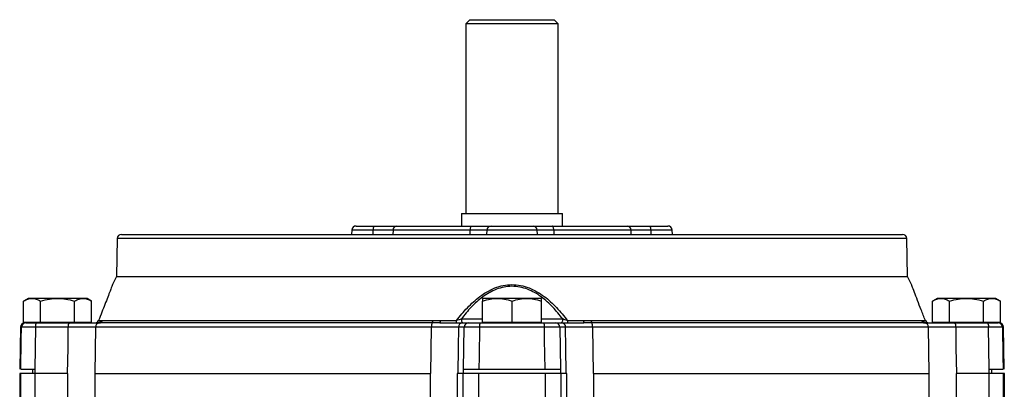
# Model space of a CAD drawing. Header units: millimetres. Extents: x -850 to -69, y -238 to 499.
# Tile 12 of 53: x -533 to -416, y -68 to -24. Entities that reach past the tile are written whole.
import ezdxf

# ---------------------------------------------------------------- set-up
doc = ezdxf.new("R2010")
doc.units = ezdxf.units.MM

msp = doc.modelspace()

# ---------------------------------------------------------------- linework, layer by layer
at = {"color": 7, "linetype": 'Continuous', "lineweight": 25}
for p, q in [((-479.23, -23.98), (-479.73, -24.48)), ((-479.73, -24.48), (-479.73, -46.98)), ((-468.73, -24.48), (-479.73, -24.48)), ((-479.23, -23.98), (-469.23, -23.98)), ((-468.73, -24.48), (-469.23, -23.98)), ((-468.73, -46.98), (-468.73, -24.48)), ((-480.23, -46.98), (-480.23, -48.48)), ((-480.23, -46.98), (-468.23, -46.98)), ((-468.23, -48.48), (-468.23, -46.98)), ((-493.26, -48.96), (-493.29, -49.48)), ((-490.72, -48.96), (-493.26, -48.96)), ((-492.76, -48.48), (-490.64, -48.48)), ((-490.73, -49.48), (-490.72, -48.96)), ((-488.37, -48.96), (-488.38, -49.48)), ((-479.19, -48.96), (-488.37, -48.96)), ((-487.9, -48.48), (-479.02, -48.48)), ((-479.21, -49.48), (-479.19, -48.96)), ((-477.22, -48.96), (-477.25, -49.48)), ((-471.25, -48.96), (-477.22, -48.96)), ((-476.73, -48.48), (-471.74, -48.48)), ((-471.22, -49.48), (-471.25, -48.96)), ((-469.45, -48.48), (-460.57, -48.48)), ((-469.28, -48.96), (-469.26, -49.48)), ((-460.09, -48.96), (-469.28, -48.96)), ((-460.08, -49.48), (-460.09, -48.96)), ((-457.83, -48.48), (-455.71, -48.48)), ((-457.75, -48.96), (-457.74, -49.48)), ((-455.21, -48.96), (-457.75, -48.96)), ((-455.18, -49.48), (-455.21, -48.96)), ((-521.14, -49.97), (-521.23, -54.48)), ((-474.23, -49.97), (-521.14, -49.97)), ((-520.64, -49.48), (-427.82, -49.48)), ((-427.32, -49.97), (-474.23, -49.97)), ((-427.23, -54.48), (-427.32, -49.97)), ((-521.23, -54.48), (-521.73, -55.49)), ((-521.23, -54.48), (-474.23, -54.48)), ((-474.23, -54.48), (-427.23, -54.48)), ((-426.74, -55.49), (-427.23, -54.48)), ((-531.73, -57.08), (-532.28, -57.39)), ((-531.27, -57.08), (-531.73, -57.08)), ((-528.23, -57.08), (-531.27, -57.08)), ((-525.2, -57.08), (-528.23, -57.08)), ((-524.73, -57.08), (-525.2, -57.08)), ((-524.19, -57.39), (-524.73, -57.08)), ((-475.98, -57.08), (-477.73, -57.08)), ((-472.48, -57.08), (-475.98, -57.08)), ((-470.73, -57.08), (-472.48, -57.08)), ((-423.73, -57.08), (-424.28, -57.39)), ((-423.27, -57.08), (-423.73, -57.08)), ((-420.23, -57.08), (-423.27, -57.08)), ((-417.2, -57.08), (-420.23, -57.08)), ((-416.73, -57.08), (-417.2, -57.08)), ((-416.19, -57.39), (-416.73, -57.08)), ((-532.28, -59.88), (-532.28, -57.39)), ((-530.25, -59.88), (-530.25, -57.39)), ((-526.21, -59.88), (-526.21, -57.39)), ((-524.19, -59.88), (-524.19, -57.39)), ((-477.73, -59.88), (-477.73, -57.39)), ((-474.23, -59.88), (-474.23, -57.39)), ((-470.73, -59.88), (-470.73, -57.39)), ((-424.28, -59.88), (-424.28, -57.39)), ((-422.25, -59.88), (-422.25, -57.39)), ((-418.21, -59.88), (-418.21, -57.39)), ((-416.19, -59.88), (-416.19, -57.39)), ((-523.36, -59.7), (-523.34, -59.66)), ((-480.25, -59.51), (-477.73, -59.51)), ((-470.73, -59.51), (-468.21, -59.51)), ((-425.12, -59.67), (-425.11, -59.7)), ((-532.64, -60.47), (-532.73, -65.48)), ((-532.51, -60.47), (-532.64, -60.47)), ((-532.28, -59.88), (-531.27, -59.88)), ((-531.73, -59.88), (-531.73, -59.98)), ((-531.27, -59.88), (-530.25, -59.88)), ((-526.96, -60.47), (-530.86, -60.47)), ((-530.78, -59.98), (-526.87, -59.98)), ((-530.25, -59.88), (-528.23, -59.88)), ((-528.23, -59.88), (-526.21, -59.88)), ((-526.21, -59.88), (-525.2, -59.88)), ((-525.2, -59.88), (-524.19, -59.88)), ((-523.72, -60.47), (-523.81, -65.98)), ((-483.79, -60.47), (-523.72, -60.47)), ((-523.36, -59.7), (-523.07, -59.7)), ((-483.71, -59.99), (-523.29, -59.99)), ((-522.9, -59.71), (-483.63, -59.71)), ((-483.87, -65.98), (-483.79, -60.47)), ((-482.72, -59.7), (-480.81, -59.7)), ((-479.92, -60.47), (-480.61, -60.47)), ((-480.12, -59.98), (-479.43, -59.98)), ((-470.38, -60.47), (-478.08, -60.47)), ((-478.05, -59.98), (-470.42, -59.98)), ((-477.73, -59.88), (-477.73, -59.98)), ((-477.73, -59.88), (-475.98, -59.88)), ((-475.98, -59.88), (-474.23, -59.88)), ((-474.23, -59.88), (-472.48, -59.88)), ((-472.48, -59.88), (-470.73, -59.88)), ((-470.73, -59.98), (-470.73, -59.88)), ((-469.04, -59.98), (-468.35, -59.98)), ((-467.86, -60.47), (-468.55, -60.47)), ((-467.66, -59.7), (-465.75, -59.7)), ((-464.84, -59.71), (-425.57, -59.71)), ((-425.18, -59.99), (-464.76, -59.99)), ((-464.68, -60.47), (-464.6, -65.98)), ((-424.74, -60.47), (-464.68, -60.47)), ((-425.4, -59.7), (-425.11, -59.7)), ((-424.66, -65.98), (-424.74, -60.47)), ((-424.28, -59.88), (-423.27, -59.88)), ((-423.27, -59.88), (-422.25, -59.88)), ((-422.25, -59.88), (-420.23, -59.88)), ((-421.6, -59.98), (-417.69, -59.98)), ((-417.61, -60.47), (-421.51, -60.47)), ((-420.23, -59.88), (-418.21, -59.88)), ((-418.21, -59.88), (-417.2, -59.88)), ((-417.2, -59.88), (-416.19, -59.88)), ((-416.73, -59.98), (-416.73, -59.88)), ((-415.83, -60.47), (-415.96, -60.47)), ((-415.74, -65.48), (-415.83, -60.47)), ((-531.23, -65.48), (-531.23, -65.98)), ((-530.95, -65.48), (-530.94, -65.48)), ((-480, -65.48), (-479.99, -65.48)), ((-478.16, -65.48), (-470.31, -65.48)), ((-468.47, -65.48), (-468.47, -65.48)), ((-417.53, -65.48), (-417.52, -65.48)), ((-417.23, -65.98), (-417.23, -65.48)), ((-532.73, -65.98), (-532.73, -71.68)), ((-532.6, -65.98), (-532.73, -65.98)), ((-532.6, -71.68), (-532.6, -65.98)), ((-530.95, -65.98), (-532.6, -65.98)), ((-530.95, -65.98), (-530.95, -71.68)), ((-527.03, -65.98), (-530.95, -65.98)), ((-527.03, -71.68), (-527.03, -65.98)), ((-523.8, -65.98), (-483.91, -65.98)), ((-523.8, -65.98), (-523.8, -70.5)), ((-483.91, -70.97), (-483.91, -65.98)), ((-480.74, -65.98), (-480.74, -71.68)), ((-480.05, -65.98), (-480.74, -65.98)), ((-480.05, -71.68), (-480.05, -65.98)), ((-478.22, -65.98), (-480.05, -65.98)), ((-478.22, -65.98), (-478.22, -71.68)), ((-470.25, -65.98), (-478.22, -65.98)), ((-470.25, -71.68), (-470.25, -65.98)), ((-468.42, -65.98), (-470.25, -65.98)), ((-468.42, -65.98), (-468.42, -71.68)), ((-467.73, -65.98), (-468.42, -65.98)), ((-467.73, -71.68), (-467.73, -65.98)), ((-464.56, -65.98), (-464.56, -70.97)), ((-464.56, -65.98), (-424.67, -65.98)), ((-424.67, -70.5), (-424.67, -65.98)), ((-421.44, -65.98), (-421.44, -71.68)), ((-417.52, -65.98), (-421.44, -65.98)), ((-417.52, -71.68), (-417.52, -65.98)), ((-415.87, -65.98), (-417.52, -65.98)), ((-415.87, -65.98), (-415.87, -71.68)), ((-415.73, -65.98), (-415.87, -65.98)), ((-415.73, -71.68), (-415.73, -65.98))]:
    msp.add_line(p, q, dxfattribs=at)
at = {"color": 7, "linetype": 'Continuous', "lineweight": 25, "flags": 128}
for points in [[(-479.19, -48.96), (-479.18, -48.87), (-479.17, -48.78), (-479.16, -48.7), (-479.14, -48.62), (-479.11, -48.56), (-479.08, -48.52), (-479.05, -48.49), (-479.02, -48.48)], [(-469.28, -48.96), (-469.28, -48.87), (-469.29, -48.78), (-469.31, -48.7), (-469.33, -48.62), (-469.36, -48.56), (-469.38, -48.52), (-469.41, -48.49), (-469.45, -48.48)], [(-480.25, -59.51), (-480.25, -59.6), (-480.24, -59.69), (-480.22, -59.77), (-480.19, -59.84), (-480.16, -59.9), (-480.13, -59.95), (-480.09, -59.97), (-480.05, -59.98)], [(-468.21, -59.51), (-468.22, -59.6), (-468.23, -59.69), (-468.25, -59.77), (-468.28, -59.84), (-468.31, -59.9), (-468.34, -59.95), (-468.38, -59.97), (-468.41, -59.98)], [(-532.59, -65.48), (-532.54, -61.98), (-532.51, -60.47)], [(-530.86, -60.47), (-530.9, -63), (-530.95, -65.48)], [(-527.04, -65.98), (-526.99, -62.95), (-526.96, -60.47)], [(-480.61, -60.47), (-480.65, -62.95), (-480.69, -65.98)], [(-479.99, -65.48), (-479.96, -63), (-479.92, -60.47)], [(-478.08, -60.47), (-478.14, -63.98), (-478.16, -65.48)], [(-470.31, -65.48), (-470.36, -61.98), (-470.38, -60.47)], [(-468.55, -60.47), (-468.51, -63), (-468.47, -65.48)], [(-467.78, -65.98), (-467.82, -62.95), (-467.86, -60.47)], [(-421.51, -60.47), (-421.48, -62.95), (-421.43, -65.98)], [(-417.52, -65.48), (-417.56, -63), (-417.61, -60.47)], [(-415.96, -60.47), (-415.9, -63.98), (-415.87, -65.48)]]:
    msp.add_lwpolyline(points, dxfattribs=at)
at = {"color": 7, "linetype": 'Continuous', "lineweight": 25}
for centre, radius, start, end in [((-492.76, -48.98), 0.5, 90, 177), ((-489.94, -48.85), 0.793, 152.7459, 188.0328), ((-487.89, -48.97), 0.485, 91.6298, 179.687), ((-476.72, -48.98), 0.496, 90.351, 177.3976), ((-471.74, -48.98), 0.496, 2.6024, 89.649), ((-460.58, -48.97), 0.485, 0.313, 88.3702), ((-458.53, -48.85), 0.793, 351.9672, 27.2541), ((-455.71, -48.98), 0.5, 3, 90), ((-520.64, -49.98), 0.5, 90, 178.8532), ((-427.82, -49.98), 0.5, 1.1468, 90), ((-523.82, -59.48), 0.5, 270.007, 338.9996), ((-424.65, -59.48), 0.5, 201.5361, 269.9974), ((-532.14, -60.48), 0.5, 90, 179), ((-532.01, -60.48), 0.499, 90.061, 179.0637), ((-530.09, -60.36), 0.778, 151.2671, 188.6909), ((-526.19, -60.36), 0.778, 151.2671, 188.6909), ((-523.8, -59.49), 0.495, 270.1138, 334.1964), ((-523.23, -60.48), 0.497, 96.9401, 179.4551), ((-523.51, -59.49), 0.492, 270.1919, 334.4282), ((-523.34, -59.5), 0.491, 276.6828, 334.5121), ((-482.91, -60.37), 0.89, 154.0442, 186.3641), ((-484.11, -59.73), 0.484, 327.6882, 2.1217), ((-483.11, -59.75), 0.394, 323.0263, 6.2571), ((-481.28, -59.75), 0.473, 330.3776, 5.5956), ((-480.11, -60.48), 0.496, 90.4317, 179.4454), ((-479.42, -60.48), 0.496, 90.4317, 179.4454), ((-476.21, -60.35), 1.88, 168.6429, 183.6834), ((-472.26, -60.35), 1.88, 356.3166, 11.3571), ((-469.04, -60.48), 0.496, 0.5546, 89.5683), ((-468.35, -60.48), 0.496, 0.5546, 89.5683), ((-467.19, -59.75), 0.473, 174.4044, 209.6224), ((-465.36, -59.75), 0.394, 173.7429, 216.9737), ((-464.35, -59.73), 0.484, 177.8783, 212.3118), ((-465.56, -60.37), 0.89, 353.6359, 25.9558), ((-425.12, -59.5), 0.491, 205.4879, 263.3172), ((-424.96, -59.49), 0.492, 205.5718, 269.8081), ((-425.24, -60.48), 0.497, 0.5449, 83.0599), ((-424.66, -59.49), 0.495, 205.8036, 269.8862), ((-422.28, -60.36), 0.778, 351.3091, 28.7329), ((-418.37, -60.36), 0.778, 351.3091, 28.7329), ((-416.46, -60.48), 0.499, 0.9363, 89.939), ((-416.33, -60.48), 0.5, 1, 90)]:
    msp.add_arc(centre, radius, start, end, dxfattribs=at)
for major_axis, ratio, start_param, end_param in [((9.9, 3265.53), 0.01719, 1.846632, 1.846791), ((56.13, 3265.53), 0.00303, 4.436499, 4.436658), ((-56.13, 3265.53), 0.00303, 1.846527, 1.846687), ((-9.9, 3265.53), 0.01719, 4.436394, 4.436554)]:
    msp.add_ellipse((-474.23, 823.72), major_axis=major_axis, ratio=ratio, start_param=start_param, end_param=end_param, dxfattribs=at)
for points, knots in [([(-488.37, -48.96), (-488.46, -48.96), (-488.58, -48.96), (-488.81, -48.96), (-488.9, -48.96), (-489.08, -48.96), (-489.17, -48.96), (-489.48, -48.96), (-489.71, -48.96), (-490.2, -48.96), (-490.45, -48.96), (-490.72, -48.96)], [0, 0, 0, 0, 0.25, 0.25, 0.375, 0.375, 0.5, 0.5, 0.75, 0.75, 1, 1, 1, 1]), ([(-490.64, -48.48), (-490.33, -48.48), (-490.03, -48.48), (-489.46, -48.48), (-489.19, -48.48), (-488.84, -48.48), (-488.72, -48.48), (-488.51, -48.48), (-488.41, -48.48), (-488.15, -48.48), (-488.01, -48.48), (-487.9, -48.48)], [0, 0, 0, 0, 0.25, 0.25, 0.5, 0.5, 0.625, 0.625, 0.75, 0.75, 1, 1, 1, 1]), ([(-477.22, -48.96), (-477.26, -48.96), (-477.34, -48.96), (-477.51, -48.96), (-477.57, -48.96), (-477.72, -48.96), (-477.79, -48.96), (-478.05, -48.96), (-478.25, -48.96), (-478.69, -48.96), (-478.93, -48.96), (-479.19, -48.96)], [0, 0, 0, 0, 0.25, 0.25, 0.375, 0.375, 0.5, 0.5, 0.75, 0.75, 1, 1, 1, 1]), ([(-479.02, -48.48), (-478.73, -48.48), (-478.44, -48.48), (-477.93, -48.48), (-477.7, -48.48), (-477.4, -48.48), (-477.31, -48.48), (-477.14, -48.48), (-477.06, -48.48), (-476.87, -48.48), (-476.78, -48.48), (-476.73, -48.48)], [0, 0, 0, 0, 0.25, 0.25, 0.5, 0.5, 0.625, 0.625, 0.75, 0.75, 1, 1, 1, 1]), ([(-471.74, -48.48), (-471.69, -48.48), (-471.6, -48.48), (-471.34, -48.48), (-471.17, -48.48), (-470.87, -48.48), (-470.76, -48.48), (-470.53, -48.48), (-470.41, -48.48), (-470.02, -48.48), (-469.74, -48.48), (-469.45, -48.48)], [0, 0, 0, 0, 0.25, 0.25, 0.5, 0.5, 0.625, 0.625, 0.75, 0.75, 1, 1, 1, 1]), ([(-469.28, -48.96), (-469.54, -48.96), (-469.77, -48.96), (-470.1, -48.96), (-470.21, -48.96), (-470.41, -48.96), (-470.5, -48.96), (-470.76, -48.96), (-470.9, -48.96), (-471.13, -48.96), (-471.21, -48.96), (-471.25, -48.96)], [0, 0, 0, 0, 0.25, 0.25, 0.375, 0.375, 0.5, 0.5, 0.75, 0.75, 1, 1, 1, 1]), ([(-460.57, -48.48), (-460.46, -48.48), (-460.32, -48.48), (-459.96, -48.48), (-459.75, -48.48), (-459.39, -48.48), (-459.27, -48.48), (-459, -48.48), (-458.86, -48.48), (-458.44, -48.48), (-458.14, -48.48), (-457.83, -48.48)], [0, 0, 0, 0, 0.25, 0.25, 0.5, 0.5, 0.625, 0.625, 0.75, 0.75, 1, 1, 1, 1]), ([(-457.75, -48.96), (-458.01, -48.96), (-458.27, -48.96), (-458.64, -48.96), (-458.75, -48.96), (-458.98, -48.96), (-459.09, -48.96), (-459.4, -48.96), (-459.58, -48.96), (-459.88, -48.96), (-460.01, -48.96), (-460.09, -48.96)], [0, 0, 0, 0, 0.25, 0.25, 0.375, 0.375, 0.5, 0.5, 0.75, 0.75, 1, 1, 1, 1]), ([(-521.72, -55.49), (-521.72, -55.47), (-521.7, -55.42), (-521.77, -55.61), (-521.94, -56.06), (-522.27, -56.91), (-522.7, -58.04), (-523.1, -59.04), (-523.36, -59.7)], [0, 0, 0, 0, 0.037592, 0.125849, 0.356091, 0.517958, 0.683395, 1, 1, 1, 1]), ([(-480.81, -59.7), (-480.41, -59.17), (-479.99, -58.66), (-479.07, -57.69), (-478.58, -57.24), (-477.77, -56.64), (-477.49, -56.45), (-476.89, -56.11), (-476.59, -55.96), (-475.95, -55.71), (-475.61, -55.61), (-474.93, -55.48), (-474.59, -55.44), (-473.9, -55.44), (-473.55, -55.48), (-472.86, -55.61), (-472.53, -55.71), (-471.89, -55.96), (-471.58, -56.11), (-470.99, -56.44), (-470.7, -56.63), (-470.16, -57.03), (-469.9, -57.24), (-469.41, -57.69), (-469.17, -57.93), (-468.48, -58.66), (-468.06, -59.17), (-467.66, -59.7)], [0, 0, 0, 0, 0.125, 0.125, 0.25, 0.25, 0.3125, 0.3125, 0.375, 0.375, 0.4375, 0.4375, 0.5, 0.5, 0.5625, 0.5625, 0.625, 0.625, 0.6875, 0.6875, 0.75, 0.75, 0.8125, 0.8125, 0.875, 0.875, 1, 1, 1, 1]), ([(-468.21, -59.51), (-468.58, -59.02), (-468.97, -58.56), (-469.81, -57.67), (-470.26, -57.26), (-471.26, -56.53), (-471.8, -56.21), (-472.68, -55.88), (-472.98, -55.79), (-473.61, -55.67), (-473.93, -55.64), (-474.56, -55.64), (-474.87, -55.67), (-475.49, -55.79), (-475.8, -55.88), (-476.38, -56.11), (-476.66, -56.24), (-477.21, -56.55), (-477.47, -56.72), (-478.21, -57.27), (-478.66, -57.68), (-479.5, -58.55), (-479.89, -59.02), (-480.25, -59.51)], [0, 0, 0, 0, 0.125, 0.125, 0.25, 0.25, 0.375, 0.375, 0.4375, 0.4375, 0.5, 0.5, 0.5625, 0.5625, 0.625, 0.625, 0.6875, 0.6875, 0.75, 0.75, 0.875, 0.875, 1, 1, 1, 1]), ([(-425.11, -59.7), (-425.28, -59.27), (-425.61, -58.43), (-426.06, -57.29), (-426.43, -56.3), (-426.71, -55.57), (-426.74, -55.51), (-426.75, -55.49)], [0, 0, 0, 0, 0.207401, 0.40378, 0.604126, 0.820034, 1, 1, 1, 1]), ([(-532.28, -57.39), (-532.09, -57.29), (-531.92, -57.21), (-531.59, -57.11), (-531.43, -57.08), (-531.27, -57.08)], [0, 0, 0, 0, 0.5, 0.5, 1, 1, 1, 1]), ([(-531.27, -57.08), (-531.1, -57.08), (-530.94, -57.11), (-530.61, -57.21), (-530.44, -57.29), (-530.25, -57.39)], [0, 0, 0, 0, 0.5, 0.5, 1, 1, 1, 1]), ([(-530.25, -57.39), (-529.88, -57.29), (-529.54, -57.21), (-528.88, -57.11), (-528.56, -57.08), (-528.23, -57.08)], [0, 0, 0, 0, 0.5, 0.5, 1, 1, 1, 1]), ([(-528.23, -57.08), (-527.91, -57.08), (-527.59, -57.11), (-526.93, -57.21), (-526.59, -57.29), (-526.21, -57.39)], [0, 0, 0, 0, 0.5, 0.5, 1, 1, 1, 1]), ([(-526.21, -57.39), (-526.03, -57.29), (-525.85, -57.21), (-525.52, -57.11), (-525.37, -57.08), (-525.2, -57.08)], [0, 0, 0, 0, 0.5, 0.5, 1, 1, 1, 1]), ([(-525.2, -57.08), (-525.04, -57.08), (-524.88, -57.11), (-524.55, -57.21), (-524.38, -57.29), (-524.19, -57.39)], [0, 0, 0, 0, 0.5, 0.5, 1, 1, 1, 1]), ([(-477.73, -57.39), (-477.41, -57.29), (-477.11, -57.21), (-476.54, -57.11), (-476.27, -57.08), (-475.98, -57.08)], [0, 0, 0, 0, 0.5, 0.5, 1, 1, 1, 1]), ([(-477.73, -57.08), (-477.73, -57.08), (-477.73, -57.11), (-477.73, -57.21), (-477.73, -57.29), (-477.73, -57.39)], [0, 0, 0, 0, 0.5, 0.5, 1, 1, 1, 1]), ([(-475.98, -57.08), (-475.7, -57.08), (-475.43, -57.11), (-474.85, -57.21), (-474.56, -57.29), (-474.23, -57.39)], [0, 0, 0, 0, 0.5, 0.5, 1, 1, 1, 1]), ([(-474.23, -57.39), (-473.91, -57.29), (-473.61, -57.21), (-473.04, -57.11), (-472.77, -57.08), (-472.48, -57.08)], [0, 0, 0, 0, 0.5, 0.5, 1, 1, 1, 1]), ([(-472.48, -57.08), (-472.2, -57.08), (-471.93, -57.11), (-471.35, -57.21), (-471.06, -57.29), (-470.73, -57.39)], [0, 0, 0, 0, 0.5, 0.5, 1, 1, 1, 1]), ([(-470.73, -57.39), (-470.73, -57.29), (-470.73, -57.21), (-470.73, -57.11), (-470.73, -57.08), (-470.73, -57.08)], [0, 0, 0, 0, 0.5, 0.5, 1, 1, 1, 1]), ([(-424.28, -57.39), (-424.09, -57.29), (-423.92, -57.21), (-423.59, -57.11), (-423.43, -57.08), (-423.27, -57.08)], [0, 0, 0, 0, 0.5, 0.5, 1, 1, 1, 1]), ([(-423.27, -57.08), (-423.1, -57.08), (-422.94, -57.11), (-422.61, -57.21), (-422.44, -57.29), (-422.25, -57.39)], [0, 0, 0, 0, 0.5, 0.5, 1, 1, 1, 1]), ([(-422.25, -57.39), (-421.88, -57.29), (-421.54, -57.21), (-420.88, -57.11), (-420.56, -57.08), (-420.23, -57.08)], [0, 0, 0, 0, 0.5, 0.5, 1, 1, 1, 1]), ([(-420.23, -57.08), (-419.91, -57.08), (-419.59, -57.11), (-418.93, -57.21), (-418.59, -57.29), (-418.21, -57.39)], [0, 0, 0, 0, 0.5, 0.5, 1, 1, 1, 1]), ([(-418.21, -57.39), (-418.03, -57.29), (-417.85, -57.21), (-417.52, -57.11), (-417.37, -57.08), (-417.2, -57.08)], [0, 0, 0, 0, 0.5, 0.5, 1, 1, 1, 1]), ([(-417.2, -57.08), (-417.04, -57.08), (-416.88, -57.11), (-416.55, -57.21), (-416.38, -57.29), (-416.19, -57.39)], [0, 0, 0, 0, 0.5, 0.5, 1, 1, 1, 1]), ([(-480.25, -59.51), (-480.34, -59.54), (-480.43, -59.58), (-480.61, -59.64), (-480.71, -59.67), (-480.81, -59.7)], [0, 0, 0, 0, 0.5, 0.5, 1, 1, 1, 1]), ([(-467.66, -59.7), (-467.76, -59.67), (-467.85, -59.64), (-468.04, -59.58), (-468.13, -59.54), (-468.21, -59.51)], [0, 0, 0, 0, 0.5, 0.5, 1, 1, 1, 1]), ([(-530.86, -60.47), (-531.08, -60.47), (-531.29, -60.47), (-531.68, -60.47), (-531.85, -60.47), (-532.15, -60.47), (-532.27, -60.47), (-532.44, -60.47), (-532.5, -60.47), (-532.51, -60.47)], [0, 0, 0, 0, 0.25, 0.25, 0.5, 0.5, 0.75, 0.75, 1, 1, 1, 1]), ([(-532.01, -59.98), (-531.99, -59.98), (-531.86, -59.98), (-531.52, -59.98), (-531.39, -59.98), (-531.1, -59.98), (-530.94, -59.98), (-530.78, -59.98)], [0, 0, 0, 0, 0.5, 0.5, 0.75, 0.75, 1, 1, 1, 1]), ([(-523.72, -60.47), (-523.76, -60.47), (-523.82, -60.47), (-523.95, -60.47), (-524.03, -60.47), (-524.22, -60.47), (-524.33, -60.47), (-524.57, -60.47), (-524.71, -60.47), (-524.99, -60.47), (-525.14, -60.47), (-525.47, -60.47), (-525.64, -60.47), (-526.18, -60.47), (-526.56, -60.47), (-526.96, -60.47)], [0, 0, 0, 0, 0.125, 0.125, 0.25, 0.25, 0.375, 0.375, 0.5, 0.5, 0.625, 0.625, 0.75, 0.75, 1, 1, 1, 1]), ([(-526.87, -59.98), (-526.5, -59.98), (-526.14, -59.98), (-525.63, -59.98), (-525.47, -59.98), (-525.15, -59.98), (-524.84, -59.98), (-524.56, -59.98), (-524.3, -59.98), (-524.18, -59.98), (-523.84, -59.98), (-523.65, -59.98), (-523.51, -59.98)], [0, 0, 0, 0, 0.25, 0.25, 0.375, 0.375, 0.5, 0.625, 0.625, 0.75, 0.75, 1, 1, 1, 1]), ([(-480.61, -60.47), (-480.64, -60.47), (-480.69, -60.47), (-480.82, -60.47), (-480.9, -60.47), (-481.09, -60.47), (-481.19, -60.47), (-481.43, -60.47), (-481.56, -60.47), (-481.84, -60.47), (-481.99, -60.47), (-482.31, -60.47), (-482.48, -60.47), (-483.02, -60.47), (-483.39, -60.47), (-483.79, -60.47)], [0, 0, 0, 0, 0.125, 0.125, 0.25, 0.25, 0.375, 0.375, 0.5, 0.5, 0.625, 0.625, 0.75, 0.75, 1, 1, 1, 1]), ([(-482.79, -59.98), (-482.45, -59.98), (-482.12, -59.98), (-481.68, -59.98), (-481.54, -59.98), (-481.27, -59.98), (-481.15, -59.98), (-480.8, -59.98), (-480.6, -59.98), (-480.37, -59.98), (-480.3, -59.98), (-480.19, -59.98), (-480.15, -59.98), (-480.12, -59.98)], [0, 0, 0, 0, 0.25, 0.25, 0.375, 0.375, 0.5, 0.5, 0.75, 0.75, 0.875, 0.875, 1, 1, 1, 1]), ([(-478.08, -60.47), (-478.31, -60.47), (-478.52, -60.47), (-478.93, -60.47), (-479.12, -60.47), (-479.45, -60.47), (-479.59, -60.47), (-479.81, -60.47), (-479.88, -60.47), (-479.92, -60.47)], [0, 0, 0, 0, 0.25, 0.25, 0.5, 0.5, 0.75, 0.75, 1, 1, 1, 1]), ([(-479.43, -59.98), (-479.37, -59.98), (-479.2, -59.98), (-478.83, -59.98), (-478.69, -59.98), (-478.38, -59.98), (-478.22, -59.98), (-478.05, -59.98)], [0, 0, 0, 0, 0.5, 0.5, 0.75, 0.75, 1, 1, 1, 1]), ([(-470.42, -59.98), (-470.08, -59.98), (-469.76, -59.98), (-469.39, -59.98), (-469.29, -59.98), (-469.12, -59.98), (-469.07, -59.98), (-469.04, -59.98)], [0, 0, 0, 0, 0.5, 0.5, 0.75, 0.75, 1, 1, 1, 1]), ([(-468.55, -60.47), (-468.59, -60.47), (-468.66, -60.47), (-468.88, -60.47), (-469.01, -60.47), (-469.35, -60.47), (-469.53, -60.47), (-469.95, -60.47), (-470.16, -60.47), (-470.38, -60.47)], [0, 0, 0, 0, 0.25, 0.25, 0.5, 0.5, 0.75, 0.75, 1, 1, 1, 1]), ([(-468.35, -59.98), (-468.29, -59.98), (-468.18, -59.98), (-467.95, -59.98), (-467.86, -59.98), (-467.66, -59.98), (-467.45, -59.98), (-467.2, -59.98), (-466.93, -59.98), (-466.79, -59.98), (-466.34, -59.98), (-466.02, -59.98), (-465.68, -59.98)], [0, 0, 0, 0, 0.25, 0.25, 0.375, 0.375, 0.5, 0.625, 0.625, 0.75, 0.75, 1, 1, 1, 1]), ([(-464.68, -60.47), (-464.88, -60.47), (-465.07, -60.47), (-465.45, -60.47), (-465.64, -60.47), (-465.99, -60.47), (-466.16, -60.47), (-466.48, -60.47), (-466.63, -60.47), (-466.91, -60.47), (-467.04, -60.47), (-467.28, -60.47), (-467.38, -60.47), (-467.66, -60.47), (-467.79, -60.47), (-467.86, -60.47)], [0, 0, 0, 0, 0.125, 0.125, 0.25, 0.25, 0.375, 0.375, 0.5, 0.5, 0.625, 0.625, 0.75, 0.75, 1, 1, 1, 1]), ([(-424.96, -59.98), (-424.82, -59.98), (-424.62, -59.98), (-424.29, -59.98), (-424.17, -59.98), (-423.91, -59.98), (-423.77, -59.98), (-423.33, -59.98), (-423.01, -59.98), (-422.5, -59.98), (-422.32, -59.98), (-421.97, -59.98), (-421.78, -59.98), (-421.6, -59.98)], [0, 0, 0, 0, 0.25, 0.25, 0.375, 0.375, 0.5, 0.5, 0.75, 0.75, 0.875, 0.875, 1, 1, 1, 1]), ([(-421.51, -60.47), (-421.71, -60.47), (-421.91, -60.47), (-422.29, -60.47), (-422.48, -60.47), (-422.83, -60.47), (-423, -60.47), (-423.33, -60.47), (-423.48, -60.47), (-423.77, -60.47), (-423.9, -60.47), (-424.14, -60.47), (-424.25, -60.47), (-424.53, -60.47), (-424.67, -60.47), (-424.74, -60.47)], [0, 0, 0, 0, 0.125, 0.125, 0.25, 0.25, 0.375, 0.375, 0.5, 0.5, 0.625, 0.625, 0.75, 0.75, 1, 1, 1, 1]), ([(-417.69, -59.98), (-417.36, -59.98), (-417.06, -59.98), (-416.72, -59.98), (-416.64, -59.98), (-416.51, -59.98), (-416.47, -59.98), (-416.46, -59.98)], [0, 0, 0, 0, 0.5, 0.5, 0.75, 0.75, 1, 1, 1, 1]), ([(-415.96, -60.47), (-415.97, -60.47), (-416.02, -60.47), (-416.2, -60.47), (-416.31, -60.47), (-416.61, -60.47), (-416.79, -60.47), (-417.18, -60.47), (-417.38, -60.47), (-417.61, -60.47)], [0, 0, 0, 0, 0.25, 0.25, 0.5, 0.5, 0.75, 0.75, 1, 1, 1, 1]), ([(-532.59, -65.48), (-532.58, -65.48), (-532.53, -65.48), (-532.35, -65.48), (-532.24, -65.48), (-531.94, -65.48), (-531.76, -65.48), (-531.37, -65.48), (-531.17, -65.48), (-530.95, -65.48)], [0, 0, 0, 0, 0.25, 0.25, 0.5, 0.5, 0.75, 0.75, 1, 1, 1, 1]), ([(-479.99, -65.48), (-479.96, -65.48), (-479.88, -65.48), (-479.67, -65.48), (-479.53, -65.48), (-479.2, -65.48), (-479.01, -65.48), (-478.6, -65.48), (-478.38, -65.48), (-478.16, -65.48)], [0, 0, 0, 0, 0.25, 0.25, 0.5, 0.5, 0.75, 0.75, 1, 1, 1, 1]), ([(-470.31, -65.48), (-470.09, -65.48), (-469.87, -65.48), (-469.46, -65.48), (-469.27, -65.48), (-468.94, -65.48), (-468.8, -65.48), (-468.59, -65.48), (-468.51, -65.48), (-468.47, -65.48)], [0, 0, 0, 0, 0.25, 0.25, 0.5, 0.5, 0.75, 0.75, 1, 1, 1, 1]), ([(-417.52, -65.48), (-417.3, -65.48), (-417.09, -65.48), (-416.7, -65.48), (-416.53, -65.48), (-416.23, -65.48), (-416.11, -65.48), (-415.94, -65.48), (-415.89, -65.48), (-415.87, -65.48)], [0, 0, 0, 0, 0.25, 0.25, 0.5, 0.5, 0.75, 0.75, 1, 1, 1, 1])]:
    msp.add_open_spline(points, degree=3, knots=knots, dxfattribs=at)
for points in [[(-523.29, -59.99), (-523.35, -59.99), (-523.42, -59.98), (-523.51, -59.98)], [(-523.07, -59.7), (-523.01, -59.7), (-522.96, -59.71), (-522.9, -59.71)], [(-482.79, -59.98), (-483.09, -59.98), (-483.4, -59.99), (-483.71, -59.99)], [(-483.63, -59.71), (-483.33, -59.71), (-483.02, -59.7), (-482.72, -59.7)], [(-465.75, -59.7), (-465.45, -59.7), (-465.14, -59.71), (-464.84, -59.71)], [(-464.76, -59.99), (-465.07, -59.99), (-465.37, -59.98), (-465.68, -59.98)], [(-425.57, -59.71), (-425.51, -59.71), (-425.46, -59.7), (-425.4, -59.7)], [(-424.96, -59.98), (-425.05, -59.98), (-425.12, -59.99), (-425.18, -59.99)]]:
    msp.add_open_spline(points, degree=3, dxfattribs=at)

doc.saveas('drawing.dxf')
